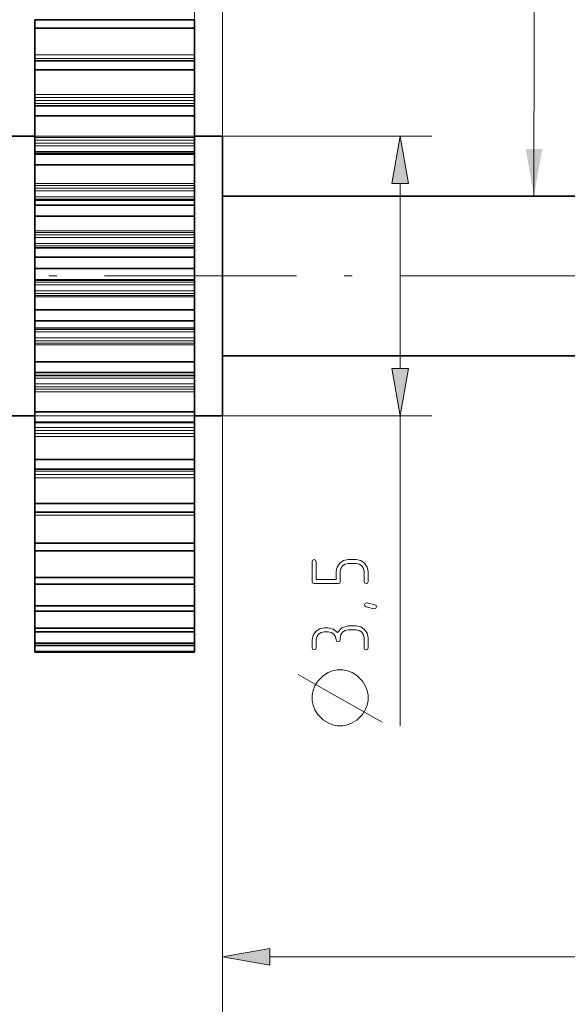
# Model space of a CAD drawing. Extents: x 0 to 420, y 0 to 297.
# Tile 6 of 18: x 171 to 205, y 144 to 206. Entities that reach past the tile are written whole.
import ezdxf

# ---------------------------------------------------------------- set-up
doc = ezdxf.new("R2010")
doc.units = 0
doc.linetypes.add('DASHDOT', pattern=[18.5, 12, -3, 0.5, -3])

msp = doc.modelspace()

# ---------------------------------------------------------------- linework, layer by layer
at = {"color": 7, "lineweight": 13}
for p, q in [((182.017, 205.182), (182.017, 225.243)), ((183.767, 198.412), (183.767, 225.243)), ((172.017, 198.412), (196.88, 198.412)), ((172.017, 180.912), (196.88, 180.912)), ((183.767, 180.912), (183.767, 145.048)), ((183.767, 138.686), (183.767, 179.912)), ((186.721, 147.048), (247.812, 147.048))]:
    msp.add_line(p, q, dxfattribs=at)
at = {"color": 7, "lineweight": 35, "ltscale": 0.25}
for p, q in [((172.017, 205.697), (182.017, 205.697)), ((172.017, 205.182), (182.017, 205.182)), ((172.017, 203.134), (182.017, 203.134)), ((172.017, 202.56), (182.017, 202.56)), ((172.017, 200.31), (182.017, 200.31)), ((172.017, 199.687), (182.017, 199.687)), ((172.017, 197.358), (182.017, 197.358)), ((172.017, 197.278), (182.017, 197.278)), ((172.017, 196.619), (182.017, 196.619)), ((172.017, 194.405), (182.017, 194.405)), ((172.017, 194.098), (182.017, 194.098)), ((172.017, 193.415), (182.017, 193.415)), ((172.017, 190.831), (182.017, 190.831)), ((172.017, 190.138), (182.017, 190.138)), ((172.017, 187.542), (182.017, 187.542)), ((172.017, 186.852), (182.017, 186.852)), ((172.017, 184.294), (182.017, 184.294)), ((172.017, 183.621), (182.017, 183.621)), ((172.017, 183.442), (182.017, 183.442)), ((172.017, 181.15), (182.017, 181.15)), ((172.017, 180.508), (182.017, 180.508)), ((172.017, 180.49), (182.017, 180.49)), ((172.017, 178.173), (182.017, 178.173)), ((172.017, 177.572), (182.017, 177.572)), ((172.017, 175.418), (182.017, 175.418)), ((172.017, 174.872), (182.017, 174.872)), ((172.017, 172.941), (182.017, 172.941)), ((172.017, 172.46), (182.017, 172.46)), ((172.017, 170.79), (182.017, 170.79)), ((172.017, 170.382), (182.017, 170.382)), ((172.017, 169.006), (182.017, 169.006)), ((172.017, 168.68), (182.017, 168.68)), ((172.017, 167.623), (182.017, 167.623)), ((172.017, 167.386), (182.017, 167.386)), ((172.017, 166.67), (182.017, 166.67)), ((172.017, 166.526), (182.017, 166.526)), ((172.017, 166.165), (182.017, 166.165)), ((172.017, 166.116), (182.017, 166.116))]:
    msp.add_line(p, q, dxfattribs=at)
at = {"color": 7, "lineweight": 35, "ltscale": 0.01288}
for p, q in [((172.017, 205.182), (172.017, 205.697)), ((182.017, 205.697), (182.017, 205.182))]:
    msp.add_line(p, q, dxfattribs=at)
at = {"color": 7, "lineweight": 35, "ltscale": 0.006531}
msp.add_line((172.017, 205.182), (172.017, 204.92), dxfattribs=at)
at = {"color": 7, "lineweight": 35, "ltscale": 0.035486}
msp.add_line((172.017, 204.92), (172.017, 203.501), dxfattribs=at)
at = {"color": 7, "lineweight": 35, "ltscale": 0.00653}
msp.add_line((182.017, 204.92), (182.017, 205.182), dxfattribs=at)
at = {"color": 7, "lineweight": 35, "ltscale": 0.035487}
msp.add_line((182.017, 203.501), (182.017, 204.92), dxfattribs=at)
at = {"color": 7, "lineweight": 13, "ltscale": 0.25}
for p, q in [((172.017, 203.501), (182.017, 203.501)), ((172.017, 203.274), (182.017, 203.274)), ((172.017, 201.024), (182.017, 201.024)), ((172.017, 200.823), (182.017, 200.823)), ((172.017, 200.636), (182.017, 200.636)), ((172.017, 200.454), (182.017, 200.454)), ((172.017, 198.326), (182.017, 198.326)), ((172.017, 198.154), (182.017, 198.154)), ((172.017, 197.983), (182.017, 197.983)), ((172.017, 197.8), (182.017, 197.8)), ((172.017, 197.448), (182.017, 197.448)), ((172.017, 195.459), (182.017, 195.459)), ((172.017, 195.32), (182.017, 195.32)), ((172.017, 195.167), (182.017, 195.167)), ((172.017, 194.988), (182.017, 194.988)), ((172.017, 194.62), (182.017, 194.62)), ((172.017, 194.478), (182.017, 194.478)), ((172.017, 194.411), (182.017, 194.411)), ((172.017, 194.404), (182.017, 194.404)), ((172.017, 192.479), (182.017, 192.479)), ((172.017, 192.376), (182.017, 192.376)), ((172.017, 192.245), (182.017, 192.245)), ((172.017, 192.072), (182.017, 192.072)), ((172.017, 191.695), (182.017, 191.695)), ((172.017, 191.539), (182.017, 191.539)), ((172.017, 191.445), (182.017, 191.445)), ((172.017, 191.398), (182.017, 191.398)), ((172.017, 189.445), (182.017, 189.445)), ((172.017, 189.379), (182.017, 189.379)), ((172.017, 189.272), (182.017, 189.272)), ((172.017, 189.11), (182.017, 189.11)), ((172.017, 188.731), (182.017, 188.731)), ((172.017, 188.562), (182.017, 188.562)), ((172.017, 188.443), (182.017, 188.443)), ((172.017, 188.359), (182.017, 188.359)), ((172.017, 186.414), (182.017, 186.414)), ((172.017, 186.388), (182.017, 186.388)), ((172.017, 186.307), (182.017, 186.307)), ((172.017, 186.158), (182.017, 186.158)), ((172.017, 185.784), (182.017, 185.784)), ((172.017, 185.608), (182.017, 185.608)), ((172.017, 185.465), (182.017, 185.465)), ((172.017, 185.344), (182.017, 185.344)), ((172.017, 183.407), (182.017, 183.407)), ((172.017, 183.274), (182.017, 183.274)), ((172.017, 182.913), (182.017, 182.913)), ((172.017, 182.732), (182.017, 182.732)), ((172.017, 182.569), (182.017, 182.569)), ((172.017, 182.414), (182.017, 182.414)), ((172.017, 180.174), (182.017, 180.174)), ((172.017, 179.991), (182.017, 179.991)), ((172.017, 179.811), (182.017, 179.811)), ((172.017, 179.624), (182.017, 179.624)), ((172.017, 177.438), (182.017, 177.438)), ((172.017, 177.245), (182.017, 177.245)), ((172.017, 177.031), (182.017, 177.031)), ((172.017, 174.682), (182.017, 174.682))]:
    msp.add_line(p, q, dxfattribs=at)
at = {"color": 7, "lineweight": 35, "ltscale": 0.00567}
for p, q in [((172.017, 203.501), (172.017, 203.274)), ((182.017, 203.274), (182.017, 203.501))]:
    msp.add_line(p, q, dxfattribs=at)
at = {"color": 7, "lineweight": 35, "ltscale": 0.003503}
for p, q in [((172.017, 203.274), (172.017, 203.134)), ((182.017, 203.134), (182.017, 203.274))]:
    msp.add_line(p, q, dxfattribs=at)
at = {"color": 7, "lineweight": 35, "ltscale": 0.014369}
for p, q in [((172.017, 202.56), (172.017, 203.134)), ((182.017, 203.134), (182.017, 202.56))]:
    msp.add_line(p, q, dxfattribs=at)
at = {"color": 7, "lineweight": 35, "ltscale": 0.006075}
msp.add_line((172.017, 202.56), (172.017, 202.317), dxfattribs=at)
at = {"color": 7, "lineweight": 35, "ltscale": 0.032318}
msp.add_line((172.017, 202.317), (172.017, 201.024), dxfattribs=at)
at = {"color": 7, "lineweight": 35, "ltscale": 0.006074}
msp.add_line((182.017, 202.317), (182.017, 202.56), dxfattribs=at)
at = {"color": 7, "lineweight": 35, "ltscale": 0.032319}
msp.add_line((182.017, 201.024), (182.017, 202.317), dxfattribs=at)
at = {"color": 7, "lineweight": 35, "ltscale": 0.00503}
for p, q in [((172.017, 201.024), (172.017, 200.823)), ((182.017, 200.823), (182.017, 201.024))]:
    msp.add_line(p, q, dxfattribs=at)
at = {"color": 7, "lineweight": 35, "ltscale": 0.004668}
for p, q in [((172.017, 200.823), (172.017, 200.636)), ((182.017, 200.636), (182.017, 200.823))]:
    msp.add_line(p, q, dxfattribs=at)
at = {"color": 7, "lineweight": 35, "ltscale": 0.004564}
for p, q in [((172.017, 200.636), (172.017, 200.454)), ((182.017, 200.454), (182.017, 200.636))]:
    msp.add_line(p, q, dxfattribs=at)
at = {"color": 7, "lineweight": 35, "ltscale": 0.004136}
for p, q in [((172.017, 200.454), (172.017, 200.288)), ((182.017, 200.288), (182.017, 200.454))]:
    msp.add_line(p, q, dxfattribs=at)
at = {"color": 7, "lineweight": 35, "ltscale": 0.015578}
for p, q in [((172.017, 199.687), (172.017, 200.31)), ((182.017, 200.31), (182.017, 199.687))]:
    msp.add_line(p, q, dxfattribs=at)
at = {"color": 7, "lineweight": 35, "ltscale": 0.005501}
msp.add_line((172.017, 199.687), (172.017, 199.467), dxfattribs=at)
at = {"color": 7, "lineweight": 35, "ltscale": 0.0055}
msp.add_line((182.017, 199.467), (182.017, 199.687), dxfattribs=at)
at = {"color": 7, "lineweight": 35, "ltscale": 0.028522}
msp.add_line((172.017, 199.467), (172.017, 198.326), dxfattribs=at)
at = {"color": 7, "lineweight": 35, "ltscale": 0.028523}
msp.add_line((182.017, 198.326), (182.017, 199.467), dxfattribs=at)
at = {"color": 7, "lineweight": 35, "ltscale": 0.04375}
for p, q in [((170.267, 198.412), (172.017, 198.412)), ((182.017, 198.412), (183.767, 198.412)), ((170.267, 180.912), (172.017, 180.912)), ((182.017, 180.912), (183.767, 180.912))]:
    msp.add_line(p, q, dxfattribs=at)
at = {"color": 7, "lineweight": 35, "ltscale": 0.004291}
for p, q in [((172.017, 198.326), (172.017, 198.154)), ((182.017, 198.154), (182.017, 198.326))]:
    msp.add_line(p, q, dxfattribs=at)
at = {"color": 7, "lineweight": 35, "ltscale": 0.004285}
for p, q in [((172.017, 198.154), (172.017, 197.983)), ((182.017, 197.983), (182.017, 198.154))]:
    msp.add_line(p, q, dxfattribs=at)
at = {"color": 7, "lineweight": 35, "ltscale": 0.004571}
for p, q in [((172.017, 197.983), (172.017, 197.8)), ((182.017, 197.8), (182.017, 197.983))]:
    msp.add_line(p, q, dxfattribs=at)
at = {"color": 7, "lineweight": 35, "ltscale": 0.026779}
msp.add_line((183.767, 197.341), (183.767, 198.412), dxfattribs=at)
at = {"color": 7, "lineweight": 35, "ltscale": 0.004419}
for p, q in [((172.017, 197.8), (172.017, 197.623)), ((182.017, 197.623), (182.017, 197.8))]:
    msp.add_line(p, q, dxfattribs=at)
at = {"color": 7, "lineweight": 35, "ltscale": 0.004375}
for p, q in [((172.017, 197.623), (172.017, 197.448)), ((182.017, 197.448), (182.017, 197.623))]:
    msp.add_line(p, q, dxfattribs=at)
at = {"color": 7, "lineweight": 35, "ltscale": 0.002325}
msp.add_line((172.017, 197.448), (172.017, 197.355), dxfattribs=at)
at = {"color": 7, "lineweight": 35, "ltscale": 0.001175}
msp.add_line((172.017, 197.358), (172.017, 197.311), dxfattribs=at)
at = {"color": 7, "lineweight": 35, "ltscale": 0.000823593}
for p, q in [((172.017, 197.311), (172.017, 197.278)), ((182.017, 197.278), (182.017, 197.311))]:
    msp.add_line(p, q, dxfattribs=at)
at = {"color": 7, "lineweight": 35, "ltscale": 0.016484}
for p, q in [((172.017, 196.619), (172.017, 197.278)), ((182.017, 197.278), (182.017, 196.619))]:
    msp.add_line(p, q, dxfattribs=at)
at = {"color": 7, "lineweight": 35, "ltscale": 0.002314}
msp.add_line((182.017, 197.356), (182.017, 197.448), dxfattribs=at)
at = {"color": 7, "lineweight": 35, "ltscale": 0.001179}
msp.add_line((182.017, 197.311), (182.017, 197.358), dxfattribs=at)
at = {"color": 7, "lineweight": 35, "ltscale": 0.410721}
msp.add_line((183.767, 180.912), (183.767, 197.341), dxfattribs=at)
at = {"color": 7, "lineweight": 35, "ltscale": 0.004819}
for p, q in [((172.017, 196.619), (172.017, 196.426)), ((182.017, 196.426), (182.017, 196.619))]:
    msp.add_line(p, q, dxfattribs=at)
at = {"color": 7, "lineweight": 35, "ltscale": 0.024171}
for p, q in [((172.017, 196.426), (172.017, 195.459)), ((182.017, 195.459), (182.017, 196.426))]:
    msp.add_line(p, q, dxfattribs=at)
at = {"color": 7, "lineweight": 35, "ltscale": 0.003468}
for p, q in [((172.017, 195.459), (172.017, 195.32)), ((182.017, 195.32), (182.017, 195.459))]:
    msp.add_line(p, q, dxfattribs=at)
at = {"color": 7, "lineweight": 13, "ltscale": 0.289779}
msp.add_line((194.88, 183.866), (194.88, 195.457), dxfattribs=at)
at = {"color": 7, "lineweight": 35, "ltscale": 0.003818}
for p, q in [((172.017, 195.32), (172.017, 195.167)), ((182.017, 195.167), (182.017, 195.32))]:
    msp.add_line(p, q, dxfattribs=at)
at = {"color": 7, "lineweight": 35, "ltscale": 0.004489}
for p, q in [((172.017, 195.167), (172.017, 194.988)), ((182.017, 194.988), (182.017, 195.167))]:
    msp.add_line(p, q, dxfattribs=at)
at = {"color": 7, "lineweight": 35, "ltscale": 0.004615}
for p, q in [((172.017, 194.988), (172.017, 194.803)), ((182.017, 194.803), (182.017, 194.988))]:
    msp.add_line(p, q, dxfattribs=at)
at = {"color": 7, "lineweight": 35, "ltscale": 0.004587}
for p, q in [((172.017, 194.803), (172.017, 194.62)), ((182.017, 194.62), (182.017, 194.803))]:
    msp.add_line(p, q, dxfattribs=at)
at = {"color": 7, "lineweight": 35, "ltscale": 0.00354}
for p, q in [((172.017, 194.62), (172.017, 194.478)), ((182.017, 194.478), (182.017, 194.62))]:
    msp.add_line(p, q, dxfattribs=at)
at = {"color": 7, "lineweight": 35, "ltscale": 0.001669}
for p, q in [((172.017, 194.478), (172.017, 194.411)), ((182.017, 194.411), (182.017, 194.478))]:
    msp.add_line(p, q, dxfattribs=at)
at = {"color": 7, "lineweight": 35, "ltscale": 0.000174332}
for p, q in [((172.017, 194.411), (172.017, 194.404)), ((182.017, 194.404), (182.017, 194.411))]:
    msp.add_line(p, q, dxfattribs=at)
at = {"color": 7, "lineweight": 35, "ltscale": 0.00587}
msp.add_line((172.017, 194.404), (172.017, 194.17), dxfattribs=at)
at = {"color": 7, "lineweight": 35, "ltscale": 0.001799}
msp.add_line((172.017, 194.17), (172.017, 194.098), dxfattribs=at)
at = {"color": 7, "lineweight": 35, "ltscale": 0.005869}
msp.add_line((182.017, 194.17), (182.017, 194.404), dxfattribs=at)
at = {"color": 7, "lineweight": 35, "ltscale": 0.0018}
msp.add_line((182.017, 194.098), (182.017, 194.17), dxfattribs=at)
at = {"color": 7, "lineweight": 35}
for p, q in [((183.767, 194.662), (206.767, 194.662)), ((183.767, 184.662), (206.767, 184.662))]:
    msp.add_line(p, q, dxfattribs=at)
at = {"color": 7, "lineweight": 35, "ltscale": 0.017068}
for p, q in [((172.017, 193.415), (172.017, 194.098)), ((182.017, 194.098), (182.017, 193.415))]:
    msp.add_line(p, q, dxfattribs=at)
at = {"color": 7, "lineweight": 35, "ltscale": 0.004045}
msp.add_line((172.017, 193.415), (172.017, 193.253), dxfattribs=at)
at = {"color": 7, "lineweight": 35, "ltscale": 0.019349}
for p, q in [((172.017, 193.253), (172.017, 192.479)), ((182.017, 192.479), (182.017, 193.253))]:
    msp.add_line(p, q, dxfattribs=at)
at = {"color": 7, "lineweight": 35, "ltscale": 0.004044}
msp.add_line((182.017, 193.253), (182.017, 193.415), dxfattribs=at)
at = {"color": 7, "lineweight": 35, "ltscale": 0.002578}
for p, q in [((172.017, 192.479), (172.017, 192.376)), ((182.017, 192.376), (182.017, 192.479))]:
    msp.add_line(p, q, dxfattribs=at)
at = {"color": 7, "lineweight": 35, "ltscale": 0.003276}
for p, q in [((172.017, 192.376), (172.017, 192.245)), ((182.017, 192.245), (182.017, 192.376))]:
    msp.add_line(p, q, dxfattribs=at)
at = {"color": 7, "lineweight": 35, "ltscale": 0.00432}
for p, q in [((172.017, 192.245), (172.017, 192.072)), ((182.017, 192.072), (182.017, 192.245))]:
    msp.add_line(p, q, dxfattribs=at)
at = {"color": 7, "lineweight": 35, "ltscale": 0.004723}
for p, q in [((172.017, 192.072), (172.017, 191.883)), ((182.017, 191.883), (182.017, 192.072))]:
    msp.add_line(p, q, dxfattribs=at)
at = {"color": 7, "lineweight": 35, "ltscale": 0.00471}
for p, q in [((172.017, 191.883), (172.017, 191.695)), ((182.017, 191.695), (182.017, 191.883))]:
    msp.add_line(p, q, dxfattribs=at)
at = {"color": 7, "lineweight": 35, "ltscale": 0.00391}
for p, q in [((172.017, 191.695), (172.017, 191.539)), ((182.017, 191.539), (182.017, 191.695))]:
    msp.add_line(p, q, dxfattribs=at)
at = {"color": 7, "lineweight": 35, "ltscale": 0.002348}
for p, q in [((172.017, 191.539), (172.017, 191.445)), ((182.017, 191.445), (182.017, 191.539))]:
    msp.add_line(p, q, dxfattribs=at)
at = {"color": 7, "lineweight": 35, "ltscale": 0.001155}
for p, q in [((172.017, 191.445), (172.017, 191.398)), ((182.017, 191.398), (182.017, 191.445))]:
    msp.add_line(p, q, dxfattribs=at)
at = {"color": 7, "lineweight": 35, "ltscale": 0.011442}
msp.add_line((172.017, 191.398), (172.017, 190.941), dxfattribs=at)
at = {"color": 7, "lineweight": 35, "ltscale": 0.011441}
msp.add_line((182.017, 190.941), (182.017, 191.398), dxfattribs=at)
at = {"color": 7, "lineweight": 35, "ltscale": 0.002739}
for p, q in [((172.017, 190.941), (172.017, 190.831)), ((182.017, 190.831), (182.017, 190.941))]:
    msp.add_line(p, q, dxfattribs=at)
at = {"color": 7, "lineweight": 35, "ltscale": 0.017321}
for p, q in [((172.017, 190.138), (172.017, 190.831)), ((182.017, 190.831), (182.017, 190.138))]:
    msp.add_line(p, q, dxfattribs=at)
at = {"color": 7, "lineweight": 35, "ltscale": 0.003191}
msp.add_line((172.017, 190.138), (172.017, 190.011), dxfattribs=at)
at = {"color": 7, "lineweight": 35, "ltscale": 0.01415}
msp.add_line((172.017, 190.011), (172.017, 189.445), dxfattribs=at)
at = {"color": 7, "lineweight": 35, "ltscale": 0.00319}
msp.add_line((182.017, 190.011), (182.017, 190.138), dxfattribs=at)
at = {"color": 7, "lineweight": 35, "ltscale": 0.014151}
msp.add_line((182.017, 189.445), (182.017, 190.011), dxfattribs=at)
at = {"color": 7, "linetype": 'DASHDOT', "lineweight": 13}
msp.add_line((157.892, 189.662), (253.862, 189.662), dxfattribs=at)
at = {"color": 7, "lineweight": 35, "ltscale": 0.001638}
for p, q in [((172.017, 189.445), (172.017, 189.379)), ((182.017, 189.379), (182.017, 189.445))]:
    msp.add_line(p, q, dxfattribs=at)
at = {"color": 7, "lineweight": 35, "ltscale": 0.002671}
for p, q in [((172.017, 189.379), (172.017, 189.272)), ((182.017, 189.272), (182.017, 189.379))]:
    msp.add_line(p, q, dxfattribs=at)
at = {"color": 7, "lineweight": 35, "ltscale": 0.004066}
for p, q in [((172.017, 189.272), (172.017, 189.11)), ((182.017, 189.11), (182.017, 189.272))]:
    msp.add_line(p, q, dxfattribs=at)
at = {"color": 7, "lineweight": 35, "ltscale": 0.004737}
for p, q in [((172.017, 189.11), (172.017, 188.92)), ((182.017, 188.92), (182.017, 189.11))]:
    msp.add_line(p, q, dxfattribs=at)
at = {"color": 7, "lineweight": 35, "ltscale": 0.004741}
for p, q in [((172.017, 188.92), (172.017, 188.731)), ((182.017, 188.731), (182.017, 188.92))]:
    msp.add_line(p, q, dxfattribs=at)
at = {"color": 7, "lineweight": 35, "ltscale": 0.004203}
for p, q in [((172.017, 188.731), (172.017, 188.562)), ((182.017, 188.562), (182.017, 188.731))]:
    msp.add_line(p, q, dxfattribs=at)
at = {"color": 7, "lineweight": 35, "ltscale": 0.002981}
for p, q in [((172.017, 188.562), (172.017, 188.443)), ((182.017, 188.443), (182.017, 188.562))]:
    msp.add_line(p, q, dxfattribs=at)
at = {"color": 7, "lineweight": 35, "ltscale": 0.002113}
for p, q in [((172.017, 188.443), (172.017, 188.359)), ((182.017, 188.359), (182.017, 188.443))]:
    msp.add_line(p, q, dxfattribs=at)
at = {"color": 7, "lineweight": 35, "ltscale": 0.016791}
msp.add_line((172.017, 188.359), (172.017, 187.687), dxfattribs=at)
at = {"color": 7, "lineweight": 35, "ltscale": 0.01679}
msp.add_line((182.017, 187.687), (182.017, 188.359), dxfattribs=at)
at = {"color": 7, "lineweight": 35, "ltscale": 0.003626}
for p, q in [((172.017, 187.687), (172.017, 187.542)), ((182.017, 187.542), (182.017, 187.687))]:
    msp.add_line(p, q, dxfattribs=at)
at = {"color": 7, "lineweight": 35, "ltscale": 0.017237}
for p, q in [((172.017, 186.852), (172.017, 187.542)), ((182.017, 187.542), (182.017, 186.852))]:
    msp.add_line(p, q, dxfattribs=at)
at = {"color": 7, "lineweight": 35, "ltscale": 0.002275}
for p, q in [((172.017, 186.852), (172.017, 186.761)), ((182.017, 186.762), (182.017, 186.852))]:
    msp.add_line(p, q, dxfattribs=at)
at = {"color": 7, "lineweight": 35, "ltscale": 0.008676}
msp.add_line((172.017, 186.761), (172.017, 186.414), dxfattribs=at)
at = {"color": 7, "lineweight": 35, "ltscale": 0.008677}
msp.add_line((182.017, 186.414), (182.017, 186.762), dxfattribs=at)
at = {"color": 7, "lineweight": 35, "ltscale": 0.000666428}
for p, q in [((172.017, 186.414), (172.017, 186.388)), ((182.017, 186.388), (182.017, 186.414))]:
    msp.add_line(p, q, dxfattribs=at)
at = {"color": 7, "lineweight": 35, "ltscale": 0.002014}
for p, q in [((172.017, 186.388), (172.017, 186.307)), ((182.017, 186.307), (182.017, 186.388))]:
    msp.add_line(p, q, dxfattribs=at)
at = {"color": 7, "lineweight": 35, "ltscale": 0.003734}
for p, q in [((172.017, 186.307), (172.017, 186.158)), ((182.017, 186.158), (182.017, 186.307))]:
    msp.add_line(p, q, dxfattribs=at)
at = {"color": 7, "lineweight": 35, "ltscale": 0.00466}
for p, q in [((172.017, 186.158), (172.017, 185.971)), ((182.017, 185.971), (182.017, 186.158))]:
    msp.add_line(p, q, dxfattribs=at)
at = {"color": 7, "lineweight": 35, "ltscale": 0.00468}
for p, q in [((172.017, 185.971), (172.017, 185.784)), ((182.017, 185.784), (182.017, 185.971))]:
    msp.add_line(p, q, dxfattribs=at)
at = {"color": 7, "lineweight": 35, "ltscale": 0.004415}
for p, q in [((172.017, 185.784), (172.017, 185.608)), ((182.017, 185.608), (182.017, 185.784))]:
    msp.add_line(p, q, dxfattribs=at)
at = {"color": 7, "lineweight": 35, "ltscale": 0.003556}
for p, q in [((172.017, 185.608), (172.017, 185.465)), ((182.017, 185.465), (182.017, 185.608))]:
    msp.add_line(p, q, dxfattribs=at)
at = {"color": 7, "lineweight": 35, "ltscale": 0.003031}
for p, q in [((172.017, 185.465), (172.017, 185.344)), ((182.017, 185.344), (182.017, 185.465))]:
    msp.add_line(p, q, dxfattribs=at)
at = {"color": 7, "lineweight": 35, "ltscale": 0.021813}
msp.add_line((172.017, 185.344), (172.017, 184.472), dxfattribs=at)
at = {"color": 7, "lineweight": 35, "ltscale": 0.021812}
msp.add_line((182.017, 184.472), (182.017, 185.344), dxfattribs=at)
at = {"color": 7, "lineweight": 35, "ltscale": 0.004442}
for p, q in [((172.017, 184.472), (172.017, 184.294)), ((182.017, 184.294), (182.017, 184.472))]:
    msp.add_line(p, q, dxfattribs=at)
at = {"color": 7, "lineweight": 35, "ltscale": 0.016817}
for p, q in [((172.017, 183.621), (172.017, 184.294)), ((182.017, 184.294), (182.017, 183.621))]:
    msp.add_line(p, q, dxfattribs=at)
at = {"color": 7, "lineweight": 35, "ltscale": 0.001315}
msp.add_line((172.017, 183.621), (172.017, 183.569), dxfattribs=at)
at = {"color": 7, "lineweight": 35, "ltscale": 0.003171}
for p, q in [((172.017, 183.569), (172.017, 183.442)), ((182.017, 183.442), (182.017, 183.569))]:
    msp.add_line(p, q, dxfattribs=at)
at = {"color": 7, "lineweight": 35, "ltscale": 0.000878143}
msp.add_line((172.017, 183.443), (172.017, 183.407), dxfattribs=at)
at = {"color": 7, "lineweight": 35, "ltscale": 0.003329}
for p, q in [((172.017, 183.407), (172.017, 183.274)), ((182.017, 183.274), (182.017, 183.407))]:
    msp.add_line(p, q, dxfattribs=at)
at = {"color": 7, "lineweight": 35, "ltscale": 0.004492}
for p, q in [((172.017, 183.274), (172.017, 183.095)), ((182.017, 183.095), (182.017, 183.274))]:
    msp.add_line(p, q, dxfattribs=at)
at = {"color": 7, "lineweight": 35, "ltscale": 0.004528}
for p, q in [((172.017, 183.095), (172.017, 182.913)), ((182.017, 182.913), (182.017, 183.095))]:
    msp.add_line(p, q, dxfattribs=at)
at = {"color": 7, "lineweight": 35, "ltscale": 0.001314}
msp.add_line((182.017, 183.569), (182.017, 183.621), dxfattribs=at)
at = {"color": 7, "lineweight": 35, "ltscale": 0.000921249}
msp.add_line((182.017, 183.407), (182.017, 183.444), dxfattribs=at)
at = {"color": 7, "lineweight": 35, "ltscale": 0.004541}
for p, q in [((172.017, 182.913), (172.017, 182.732)), ((182.017, 182.732), (182.017, 182.913))]:
    msp.add_line(p, q, dxfattribs=at)
at = {"color": 7, "lineweight": 35, "ltscale": 0.004062}
for p, q in [((172.017, 182.732), (172.017, 182.569)), ((182.017, 182.569), (182.017, 182.732))]:
    msp.add_line(p, q, dxfattribs=at)
at = {"color": 7, "lineweight": 35, "ltscale": 0.003889}
for p, q in [((172.017, 182.569), (172.017, 182.414)), ((182.017, 182.414), (182.017, 182.569))]:
    msp.add_line(p, q, dxfattribs=at)
at = {"color": 7, "lineweight": 35, "ltscale": 0.026411}
for p, q in [((172.017, 182.414), (172.017, 181.357)), ((182.017, 181.357), (182.017, 182.414))]:
    msp.add_line(p, q, dxfattribs=at)
at = {"color": 7, "lineweight": 35, "ltscale": 0.005172}
msp.add_line((172.017, 181.357), (172.017, 181.15), dxfattribs=at)
at = {"color": 7, "lineweight": 35, "ltscale": 0.005173}
msp.add_line((182.017, 181.15), (182.017, 181.357), dxfattribs=at)
at = {"color": 7, "lineweight": 35, "ltscale": 0.01607}
for p, q in [((172.017, 180.508), (172.017, 181.15)), ((182.017, 181.15), (182.017, 180.508))]:
    msp.add_line(p, q, dxfattribs=at)
at = {"color": 7, "lineweight": 13, "ltscale": 0.485039}
msp.add_line((194.88, 161.51), (194.88, 180.912), dxfattribs=at)
at = {"color": 7, "lineweight": 35, "ltscale": 0.004237}
for p, q in [((172.017, 180.515), (172.017, 180.345)), ((182.017, 180.345), (182.017, 180.515))]:
    msp.add_line(p, q, dxfattribs=at)
at = {"color": 7, "lineweight": 35, "ltscale": 0.00032959}
msp.add_line((172.017, 180.508), (172.017, 180.494), dxfattribs=at)
at = {"color": 7, "lineweight": 35, "ltscale": 0.004288}
for p, q in [((172.017, 180.345), (172.017, 180.174)), ((182.017, 180.174), (182.017, 180.345))]:
    msp.add_line(p, q, dxfattribs=at)
at = {"color": 7, "lineweight": 35, "ltscale": 0.004578}
for p, q in [((172.017, 180.174), (172.017, 179.991)), ((182.017, 179.991), (182.017, 180.174))]:
    msp.add_line(p, q, dxfattribs=at)
at = {"color": 7, "lineweight": 35, "ltscale": 0.004488}
for p, q in [((172.017, 179.991), (172.017, 179.811)), ((182.017, 179.811), (182.017, 179.991))]:
    msp.add_line(p, q, dxfattribs=at)
at = {"color": 7, "lineweight": 35, "ltscale": 0.000328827}
msp.add_line((182.017, 180.495), (182.017, 180.508), dxfattribs=at)
at = {"color": 7, "lineweight": 35, "ltscale": 0.004671}
for p, q in [((172.017, 179.811), (172.017, 179.624)), ((182.017, 179.624), (182.017, 179.811))]:
    msp.add_line(p, q, dxfattribs=at)
at = {"color": 7, "lineweight": 35, "ltscale": 0.030495}
for p, q in [((172.017, 179.624), (172.017, 178.405)), ((182.017, 178.405), (182.017, 179.624))]:
    msp.add_line(p, q, dxfattribs=at)
at = {"color": 7, "lineweight": 35, "ltscale": 0.005801}
for p, q in [((172.017, 178.405), (172.017, 178.173)), ((182.017, 178.173), (182.017, 178.405))]:
    msp.add_line(p, q, dxfattribs=at)
at = {"color": 7, "lineweight": 35, "ltscale": 0.01501}
for p, q in [((172.017, 177.572), (172.017, 178.173)), ((182.017, 178.173), (182.017, 177.572))]:
    msp.add_line(p, q, dxfattribs=at)
at = {"color": 7, "lineweight": 35, "ltscale": 0.003353}
msp.add_line((172.017, 177.572), (172.017, 177.438), dxfattribs=at)
at = {"color": 7, "lineweight": 35, "ltscale": 0.004526}
msp.add_line((182.017, 177.438), (182.017, 177.619), dxfattribs=at)
at = {"color": 7, "lineweight": 35, "ltscale": 0.004827}
for p, q in [((172.017, 177.438), (172.017, 177.245)), ((182.017, 177.245), (182.017, 177.438))]:
    msp.add_line(p, q, dxfattribs=at)
at = {"color": 7, "lineweight": 35, "ltscale": 0.005363}
for p, q in [((172.017, 177.245), (172.017, 177.031)), ((182.017, 177.031), (182.017, 177.245))]:
    msp.add_line(p, q, dxfattribs=at)
at = {"color": 7, "lineweight": 35, "ltscale": 0.033986}
msp.add_line((172.017, 177.031), (172.017, 175.671), dxfattribs=at)
at = {"color": 7, "lineweight": 35, "ltscale": 0.033985}
msp.add_line((182.017, 175.671), (182.017, 177.031), dxfattribs=at)
at = {"color": 7, "lineweight": 35, "ltscale": 0.006318}
for p, q in [((172.017, 175.671), (172.017, 175.418)), ((182.017, 175.418), (182.017, 175.671))]:
    msp.add_line(p, q, dxfattribs=at)
at = {"color": 7, "lineweight": 35, "ltscale": 0.013657}
for p, q in [((172.017, 174.872), (172.017, 175.418)), ((182.017, 175.418), (182.017, 174.872))]:
    msp.add_line(p, q, dxfattribs=at)
at = {"color": 7, "lineweight": 35, "ltscale": 0.004744}
msp.add_line((172.017, 174.872), (172.017, 174.682), dxfattribs=at)
at = {"color": 7, "lineweight": 35, "ltscale": 0.036814}
for p, q in [((172.017, 174.682), (172.017, 173.21)), ((182.017, 173.21), (182.017, 174.682))]:
    msp.add_line(p, q, dxfattribs=at)
at = {"color": 7, "lineweight": 35, "ltscale": 0.004789}
msp.add_line((182.017, 174.682), (182.017, 174.874), dxfattribs=at)
at = {"color": 7, "lineweight": 35, "ltscale": 0.006711}
for p, q in [((172.017, 173.21), (172.017, 172.941)), ((182.017, 172.941), (182.017, 173.21))]:
    msp.add_line(p, q, dxfattribs=at)
at = {"color": 7, "lineweight": 35, "ltscale": 0.01204}
for p, q in [((172.017, 172.46), (172.017, 172.941)), ((182.017, 172.941), (182.017, 172.46))]:
    msp.add_line(p, q, dxfattribs=at)
at = {"color": 7, "lineweight": 35, "ltscale": 0.034788}
msp.add_line((172.017, 172.46), (172.017, 171.069), dxfattribs=at)
at = {"color": 7, "lineweight": 35, "ltscale": 0.034863}
msp.add_line((182.017, 171.069), (182.017, 172.463), dxfattribs=at)
at = {"color": 7, "lineweight": 35, "ltscale": 0.006973}
msp.add_line((172.017, 171.069), (172.017, 170.79), dxfattribs=at)
at = {"color": 7, "lineweight": 35, "ltscale": 0.010187}
for p, q in [((172.017, 170.382), (172.017, 170.79)), ((182.017, 170.79), (182.017, 170.382))]:
    msp.add_line(p, q, dxfattribs=at)
at = {"color": 7, "lineweight": 35, "ltscale": 0.006974}
msp.add_line((182.017, 170.79), (182.017, 171.069), dxfattribs=at)
at = {"color": 7, "lineweight": 35, "ltscale": 0.027322}
msp.add_line((172.017, 170.383), (172.017, 169.29), dxfattribs=at)
at = {"color": 7, "lineweight": 35, "ltscale": 0.02738}
msp.add_line((182.017, 169.29), (182.017, 170.385), dxfattribs=at)
at = {"color": 7, "lineweight": 35, "ltscale": 0.0071}
msp.add_line((172.017, 169.29), (172.017, 169.006), dxfattribs=at)
at = {"color": 7, "lineweight": 35, "ltscale": 0.008137}
for p, q in [((172.017, 168.68), (172.017, 169.006)), ((182.017, 169.006), (182.017, 168.68))]:
    msp.add_line(p, q, dxfattribs=at)
at = {"color": 7, "lineweight": 35, "ltscale": 0.007101}
msp.add_line((182.017, 169.006), (182.017, 169.29), dxfattribs=at)
at = {"color": 7, "lineweight": 35, "ltscale": 0.019329}
msp.add_line((172.017, 168.68), (172.017, 167.907), dxfattribs=at)
at = {"color": 7, "lineweight": 35, "ltscale": 0.019338}
msp.add_line((182.017, 167.907), (182.017, 168.681), dxfattribs=at)
at = {"color": 7, "lineweight": 35, "ltscale": 0.007089}
msp.add_line((172.017, 167.907), (172.017, 167.623), dxfattribs=at)
at = {"color": 7, "lineweight": 35, "ltscale": 0.00709}
msp.add_line((182.017, 167.623), (182.017, 167.907), dxfattribs=at)
at = {"color": 7, "lineweight": 35, "ltscale": 0.005928}
for p, q in [((172.017, 167.386), (172.017, 167.623)), ((182.017, 167.623), (182.017, 167.386))]:
    msp.add_line(p, q, dxfattribs=at)
at = {"color": 7, "lineweight": 35, "ltscale": 0.010963}
msp.add_line((172.017, 167.386), (172.017, 166.948), dxfattribs=at)
at = {"color": 7, "lineweight": 35, "ltscale": 0.011043}
msp.add_line((182.017, 166.948), (182.017, 167.39), dxfattribs=at)
at = {"color": 7, "lineweight": 35, "ltscale": 0.00694}
for p, q in [((172.017, 166.948), (172.017, 166.67)), ((182.017, 166.67), (182.017, 166.948))]:
    msp.add_line(p, q, dxfattribs=at)
at = {"color": 7, "lineweight": 35, "ltscale": 0.003603}
for p, q in [((172.017, 166.526), (172.017, 166.67)), ((182.017, 166.67), (182.017, 166.526))]:
    msp.add_line(p, q, dxfattribs=at)
at = {"color": 7, "lineweight": 35, "ltscale": 0.002383}
msp.add_line((172.017, 166.526), (172.017, 166.431), dxfattribs=at)
at = {"color": 7, "lineweight": 35, "ltscale": 0.006656}
for p, q in [((172.017, 166.431), (172.017, 166.165)), ((182.017, 166.165), (182.017, 166.431))]:
    msp.add_line(p, q, dxfattribs=at)
at = {"color": 7, "lineweight": 35, "ltscale": 0.002389}
msp.add_line((182.017, 166.431), (182.017, 166.526), dxfattribs=at)
at = {"color": 7, "lineweight": 35, "ltscale": 0.001209}
for p, q in [((172.017, 166.116), (172.017, 166.165)), ((182.017, 166.165), (182.017, 166.116))]:
    msp.add_line(p, q, dxfattribs=at)
at = {"color": 7, "lineweight": 13}
for points in [[(203.261, 194.662), (203.394, 268.942), (198.454, 268.942)], [(193.755, 161.744), (190.255, 163.727), (188.505, 164.719)]]:
    msp.add_lwpolyline(points, dxfattribs=at)
for points in [[(195.401, 195.457), (194.88, 198.412), (194.359, 195.457)], [(194.359, 183.866), (194.88, 180.912), (195.401, 183.866)], [(192.133, 171.908), (191.631, 171.908), (191.345, 171.852), (191.104, 171.688), (190.941, 171.442), (190.884, 171.161), (190.884, 170.66), (189.631, 170.66), (189.631, 171.78), (189.59, 171.877), (189.508, 171.908), (189.421, 171.872), (189.38, 171.78), (189.38, 170.532), (189.416, 170.44), (189.508, 170.409), (191.007, 170.409), (191.104, 170.44), (191.135, 170.532), (191.135, 171.161), (191.171, 171.35), (191.278, 171.514), (191.442, 171.622), (191.631, 171.657), (192.133, 171.657), (192.327, 171.622), (192.486, 171.514), (192.599, 171.35), (192.629, 171.161), (192.629, 170.532), (192.67, 170.44), (192.757, 170.409), (192.844, 170.44), (192.88, 170.532), (192.88, 171.161), (192.829, 171.442), (192.66, 171.688), (192.419, 171.852)], [(192.813, 169.207), (193.305, 169.079), (193.381, 169.033), (193.407, 168.962), (193.366, 168.87), (193.284, 168.829), (193.248, 168.834), (192.752, 168.962), (192.68, 169.008), (192.655, 169.079), (192.691, 169.172), (192.772, 169.213)], [(190.966, 167.356), (190.705, 167.561), (190.383, 167.632), (190.132, 167.632), (189.846, 167.576), (189.6, 167.417), (189.436, 167.172), (189.38, 166.885), (189.38, 166.384), (189.421, 166.292), (189.508, 166.261), (189.595, 166.292), (189.631, 166.384), (189.631, 166.885), (189.672, 167.08), (189.779, 167.238), (189.943, 167.346), (190.132, 167.387), (190.383, 167.387), (190.577, 167.346), (190.736, 167.238), (190.849, 167.075), (190.879, 166.885), (190.92, 166.793), (191.007, 166.757), (191.094, 166.793), (191.13, 166.885), (191.13, 167.008), (191.171, 167.203), (191.278, 167.366), (191.442, 167.474), (191.631, 167.51), (192.133, 167.51), (192.327, 167.474), (192.486, 167.366), (192.599, 167.203), (192.629, 167.008), (192.629, 166.384), (192.67, 166.292), (192.757, 166.261), (192.844, 166.292), (192.88, 166.384), (192.88, 167.008), (192.829, 167.295), (192.66, 167.54), (192.419, 167.704), (192.133, 167.76), (191.631, 167.76), (191.237, 167.643)], [(189.38, 163.435), (189.38, 163.085), (189.438, 162.794), (189.555, 162.502), (189.73, 162.21), (190.08, 161.86), (190.372, 161.685), (190.663, 161.569), (190.955, 161.51), (191.305, 161.51), (191.597, 161.569), (191.888, 161.685), (192.18, 161.86), (192.53, 162.21), (192.705, 162.502), (192.822, 162.794), (192.88, 163.085), (192.88, 163.435), (192.822, 163.727), (192.705, 164.019), (192.53, 164.31), (192.18, 164.66), (191.888, 164.835), (191.597, 164.952), (191.305, 165.01), (190.955, 165.01), (190.663, 164.952), (190.372, 164.835), (190.08, 164.66), (189.73, 164.31), (189.555, 164.019), (189.438, 163.727)], [(186.721, 147.569), (183.767, 147.048), (186.721, 146.527)]]:
    msp.add_lwpolyline(points, close=True, dxfattribs=at)
for points in [[(195.401, 195.457), (194.88, 198.412), (195.401, 195.457), (194.359, 195.457)], [(202.746, 197.617), (203.261, 194.662), (203.787, 197.615)], [(194.359, 183.866), (194.88, 180.912), (194.359, 183.866), (195.401, 183.866)], [(186.721, 147.569), (183.767, 147.048), (186.721, 147.569), (186.721, 146.527)]]:
    msp.add_solid(points, dxfattribs=at)

doc.saveas('drawing.dxf')
